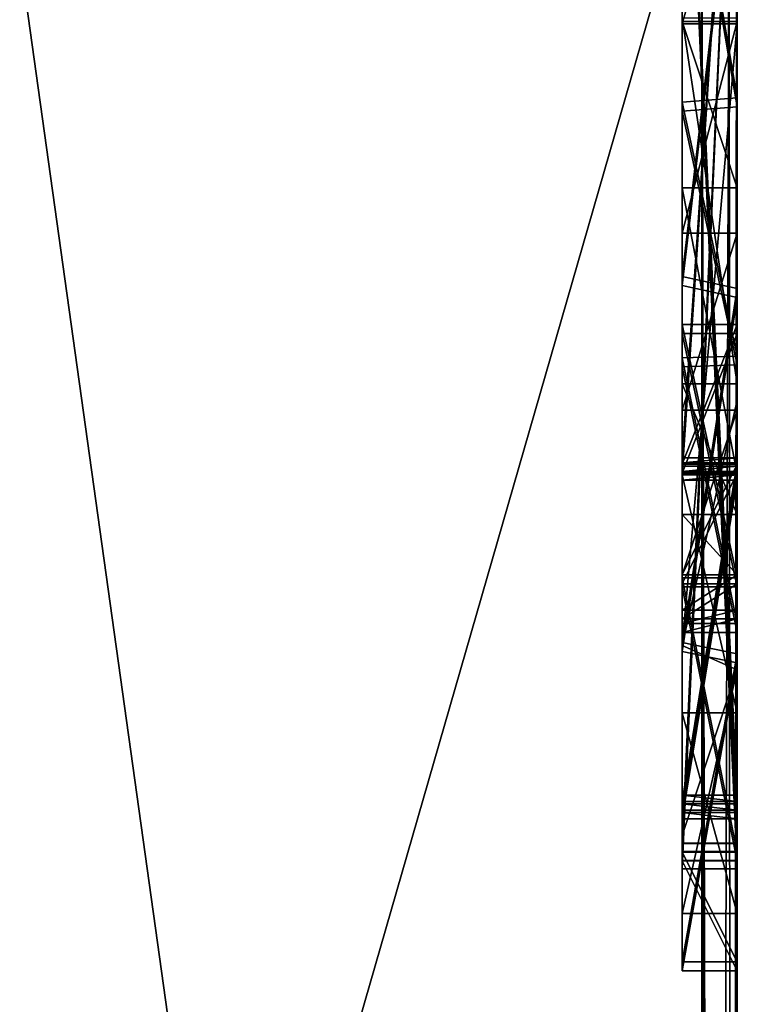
# Model space of a CAD drawing. Header units: millimetres. Extents: x -253 to 253, y -26 to 186.
# Tile 78 of 86: x 248.348 to 249, y 1.768 to 2.662. Entities that reach past the tile are written whole.
import ezdxf

# ---------------------------------------------------------------- set-up
doc = ezdxf.new("R2010")
doc.units = ezdxf.units.MM
doc.header["$LTSCALE"] = 52.148148
for name, color, linetype in [('1001', 7, 'CONTINUOUS'), ('1002', 7, 'CONTINUOUS'), ('1003', 7, 'CONTINUOUS'), ('1004', 7, 'CONTINUOUS'), ('1009', 7, 'CONTINUOUS'), ('1011', 7, 'CONTINUOUS'), ('1012', 7, 'CONTINUOUS'), ('1013', 7, 'CONTINUOUS'), ('1014', 7, 'CONTINUOUS'), ('1015', 7, 'CONTINUOUS'), ('1016', 7, 'CONTINUOUS'), ('1018', 7, 'CONTINUOUS'), ('1020', 7, 'CONTINUOUS'), ('1021', 7, 'CONTINUOUS'), ('1022', 7, 'CONTINUOUS'), ('1023', 7, 'CONTINUOUS'), ('1024', 7, 'CONTINUOUS'), ('1025', 7, 'CONTINUOUS'), ('930', 7, 'CONTINUOUS'), ('931', 7, 'CONTINUOUS'), ('944', 7, 'CONTINUOUS'), ('946', 7, 'CONTINUOUS'), ('948', 7, 'CONTINUOUS'), ('952', 7, 'CONTINUOUS'), ('953', 7, 'CONTINUOUS'), ('954', 7, 'CONTINUOUS'), ('955', 7, 'CONTINUOUS'), ('956', 7, 'CONTINUOUS'), ('957', 7, 'CONTINUOUS'), ('958', 7, 'CONTINUOUS'), ('959', 7, 'CONTINUOUS'), ('960', 7, 'CONTINUOUS'), ('961', 7, 'CONTINUOUS'), ('962', 7, 'CONTINUOUS'), ('963', 7, 'CONTINUOUS'), ('964', 7, 'CONTINUOUS'), ('965', 7, 'CONTINUOUS'), ('966', 7, 'CONTINUOUS'), ('967', 7, 'CONTINUOUS'), ('968', 7, 'CONTINUOUS'), ('969', 7, 'CONTINUOUS'), ('970', 7, 'CONTINUOUS'), ('972', 7, 'CONTINUOUS'), ('973', 7, 'CONTINUOUS'), ('974', 7, 'CONTINUOUS'), ('975', 7, 'CONTINUOUS'), ('976', 7, 'CONTINUOUS'), ('977', 7, 'CONTINUOUS'), ('978', 7, 'CONTINUOUS'), ('980', 7, 'CONTINUOUS'), ('981', 7, 'CONTINUOUS'), ('982', 7, 'CONTINUOUS'), ('983', 7, 'CONTINUOUS'), ('987', 7, 'CONTINUOUS'), ('988', 7, 'CONTINUOUS'), ('989', 7, 'CONTINUOUS'), ('990', 7, 'CONTINUOUS'), ('994', 7, 'CONTINUOUS'), ('995', 7, 'CONTINUOUS'), ('996', 7, 'CONTINUOUS'), ('997', 7, 'CONTINUOUS')]:
    doc.layers.add(name, color=color, linetype=linetype)

msp = doc.modelspace()

# ---------------------------------------------------------------- linework, layer by layer
at = {"layer": '1001', "linetype": 'Continuous'}
for points in [[(248.95, 3, -115.22853), (249, 3, -115.22853), (249, 1.8911, -115.65957), (248.95, 3, -115.22853)], [(248.95, 3, -115.22853), (249, 1.8911, -115.65957), (248.95, 1.8911, -115.65957), (248.95, 3, -115.22853)]]:
    msp.add_3dface(points, dxfattribs=at)
at = {"layer": '1002', "linetype": 'Continuous'}
for points in [[(248.95, 3, -116.00191), (248.95, 1.8911, -115.65957), (248.95, 1.89094, -115.69804), (248.95, 3, -116.00191)], [(248.95, 1.8911, -115.65957), (248.95, 3, -116.00191), (248.95, 2.70607, -115.64486), (248.95, 1.8911, -115.65957)], [(248.95, 3, -115.22853), (248.95, 1.8911, -115.65957), (248.95, 2.70607, -115.64486), (248.95, 3, -115.22853)]]:
    msp.add_3dface(points, dxfattribs=at)
at = {"layer": '1003', "linetype": 'Continuous'}
for points in [[(249, 3, -116.00191), (248.95, 3, -116.00191), (248.95, 1.89094, -115.69804), (249, 3, -116.00191)], [(249, 1.89094, -115.69804), (249, 3, -116.00191), (248.95, 1.89094, -115.69804), (249, 1.89094, -115.69804)]]:
    msp.add_3dface(points, dxfattribs=at)
at = {"layer": '1004', "linetype": 'Continuous'}
for points in [[(249, 1.8911, -115.65957), (249, 1.89094, -115.69804), (248.95, 1.89094, -115.69804), (249, 1.8911, -115.65957)], [(248.95, 1.8911, -115.65957), (249, 1.8911, -115.65957), (248.95, 1.89094, -115.69804), (248.95, 1.8911, -115.65957)]]:
    msp.add_3dface(points, dxfattribs=at)
at = {"layer": '1009', "linetype": 'Continuous'}
for points in [[(248.95, 3, -118.01145), (248.95, 2.88576, -118.01099), (248.95, 2.09652, -118.15282), (248.95, 3, -118.01145)], [(248.95, 2.85462, -118.2801), (248.95, 3, -118.01145), (248.95, 2.42924, -118.2574), (248.95, 2.85462, -118.2801)], [(248.95, 2.42924, -118.2574), (248.95, 3, -118.01145), (248.95, 2.09652, -118.15282), (248.95, 2.42924, -118.2574)], [(248.95, 2.09652, -118.15282), (248.95, 2.88576, -118.01099), (248.95, 2.58759, -118.00001), (248.95, 2.09652, -118.15282)], [(248.95, 2.35536, -117.95371), (248.95, 2.09652, -118.15282), (248.95, 2.58759, -118.00001), (248.95, 2.35536, -117.95371)], [(248.95, 2.15548, -116.85417), (248.95, 1.90627, -117.18556), (248.95, 2.3856, -117.01376), (248.95, 2.15548, -116.85417)], [(248.95, 2.3856, -117.01376), (248.95, 1.90627, -117.18556), (248.95, 2.25853, -117.20683), (248.95, 2.3856, -117.01376)], [(248.95, 2.11402, -117.59259), (248.95, 2.09652, -118.15282), (248.95, 2.35536, -117.95371), (248.95, 2.11402, -117.59259)], [(248.95, 1.90627, -117.18556), (248.95, 1.80639, -117.57631), (248.95, 2.25853, -117.20683), (248.95, 1.90627, -117.18556)], [(248.95, 2.25853, -117.20683), (248.95, 1.80639, -117.57631), (248.95, 2.15808, -117.39625), (248.95, 2.25853, -117.20683)], [(248.95, 2.15808, -117.39625), (248.95, 1.80639, -117.57631), (248.95, 2.12617, -117.49203), (248.95, 2.15808, -117.39625)], [(248.95, 2.12617, -117.49203), (248.95, 1.80639, -117.57631), (248.95, 2.11402, -117.59259), (248.95, 2.12617, -117.49203)], [(248.95, 1.80639, -117.57631), (248.95, 2.09652, -118.15282), (248.95, 2.11402, -117.59259), (248.95, 1.80639, -117.57631)]]:
    msp.add_3dface(points, dxfattribs=at)
at = {"layer": '1011', "linetype": 'Continuous'}
for points in [[(249, 2.41832, -118.25593), (249, 2.85462, -118.2801), (248.95, 2.42924, -118.2574), (249, 2.41832, -118.25593)], [(249, 2.85462, -118.2801), (248.95, 2.85462, -118.2801), (248.95, 2.42924, -118.2574), (249, 2.85462, -118.2801)], [(249, 2.41832, -118.25593), (248.95, 2.42924, -118.2574), (248.95, 2.09652, -118.15282), (249, 2.41832, -118.25593)], [(249, 2.08642, -118.14633), (249, 2.41832, -118.25593), (248.95, 2.09652, -118.15282), (249, 2.08642, -118.14633)], [(249, 2.08642, -118.14633), (248.95, 2.09652, -118.15282), (248.95, 1.80639, -117.57631), (249, 2.08642, -118.14633)], [(249, 1.80639, -117.57631), (249, 2.08642, -118.14633), (248.95, 1.80639, -117.57631), (249, 1.80639, -117.57631)]]:
    msp.add_3dface(points, dxfattribs=at)
at = {"layer": '1012', "linetype": 'Continuous'}
for points in [[(249, 2.15548, -116.85417), (249, 1.906, -117.18607), (248.95, 2.15548, -116.85417), (249, 2.15548, -116.85417)], [(249, 1.906, -117.18607), (248.95, 1.90627, -117.18556), (248.95, 2.15548, -116.85417), (249, 1.906, -117.18607)], [(249, 1.906, -117.18607), (249, 1.80639, -117.57631), (248.95, 1.90627, -117.18556), (249, 1.906, -117.18607)], [(249, 1.80639, -117.57631), (248.95, 1.80639, -117.57631), (248.95, 1.90627, -117.18556), (249, 1.80639, -117.57631)]]:
    msp.add_3dface(points, dxfattribs=at)
at = {"layer": '1013', "linetype": 'Continuous'}
for points in [[(249, 2.3856, -117.01376), (249, 2.15548, -116.85417), (248.95, 2.3856, -117.01376), (249, 2.3856, -117.01376)], [(249, 2.15548, -116.85417), (248.95, 2.15548, -116.85417), (248.95, 2.3856, -117.01376), (249, 2.15548, -116.85417)]]:
    msp.add_3dface(points, dxfattribs=at)
at = {"layer": '1014', "linetype": 'Continuous'}
for points in [[(249, 2.25853, -117.20683), (249, 2.3856, -117.01376), (248.95, 2.25853, -117.20683), (249, 2.25853, -117.20683)], [(249, 2.3856, -117.01376), (248.95, 2.3856, -117.01376), (248.95, 2.25853, -117.20683), (249, 2.3856, -117.01376)], [(249, 2.15808, -117.39625), (249, 2.25853, -117.20683), (248.95, 2.15808, -117.39625), (249, 2.15808, -117.39625)], [(249, 2.25853, -117.20683), (248.95, 2.25853, -117.20683), (248.95, 2.15808, -117.39625), (249, 2.25853, -117.20683)]]:
    msp.add_3dface(points, dxfattribs=at)
at = {"layer": '1015', "linetype": 'Continuous'}
for points in [[(249, 2.12617, -117.49203), (249, 2.15808, -117.39625), (248.95, 2.12617, -117.49203), (249, 2.12617, -117.49203)], [(249, 2.15808, -117.39625), (248.95, 2.15808, -117.39625), (248.95, 2.12617, -117.49203), (249, 2.15808, -117.39625)], [(249, 2.11402, -117.59259), (249, 2.12617, -117.49203), (248.95, 2.11402, -117.59259), (249, 2.11402, -117.59259)], [(249, 2.12617, -117.49203), (248.95, 2.12617, -117.49203), (248.95, 2.11402, -117.59259), (249, 2.12617, -117.49203)]]:
    msp.add_3dface(points, dxfattribs=at)
at = {"layer": '1016', "linetype": 'Continuous'}
for points in [[(249, 2.88576, -118.01099), (249, 2.59139, -118.00047), (248.95, 2.88576, -118.01099), (249, 2.88576, -118.01099)], [(248.95, 2.88576, -118.01099), (249, 2.59139, -118.00047), (248.95, 2.58759, -118.00001), (248.95, 2.88576, -118.01099)], [(249, 2.59139, -118.00047), (249, 2.35691, -117.95436), (248.95, 2.58759, -118.00001), (249, 2.59139, -118.00047)], [(249, 2.35691, -117.95436), (248.95, 2.35536, -117.95371), (248.95, 2.58759, -118.00001), (249, 2.35691, -117.95436)], [(249, 2.35691, -117.95436), (249, 2.11402, -117.59259), (248.95, 2.35536, -117.95371), (249, 2.35691, -117.95436)], [(249, 2.11402, -117.59259), (248.95, 2.11402, -117.59259), (248.95, 2.35536, -117.95371), (249, 2.11402, -117.59259)]]:
    msp.add_3dface(points, dxfattribs=at)
at = {"layer": '1018', "linetype": 'Continuous'}
for points in [[(248.95, 3, -120.01147), (248.95, 2.87764, -120.01097), (248.95, 2.08839, -120.15281), (248.95, 3, -120.01147)], [(248.95, 2.84649, -120.28008), (248.95, 3, -120.01147), (248.95, 2.42112, -120.25739), (248.95, 2.84649, -120.28008)], [(248.95, 2.42112, -120.25739), (248.95, 3, -120.01147), (248.95, 2.08839, -120.15281), (248.95, 2.42112, -120.25739)], [(248.95, 2.08839, -120.15281), (248.95, 2.87764, -120.01097), (248.95, 2.57946, -119.99999), (248.95, 2.08839, -120.15281)], [(248.95, 2.34724, -119.95369), (248.95, 2.08839, -120.15281), (248.95, 2.57946, -119.99999), (248.95, 2.34724, -119.95369)], [(248.95, 2.14735, -118.85415), (248.95, 1.89815, -119.18555), (248.95, 2.37748, -119.01374), (248.95, 2.14735, -118.85415)], [(248.95, 2.37748, -119.01374), (248.95, 1.89815, -119.18555), (248.95, 2.2504, -119.20681), (248.95, 2.37748, -119.01374)], [(248.95, 2.10589, -119.59257), (248.95, 2.08839, -120.15281), (248.95, 2.34724, -119.95369), (248.95, 2.10589, -119.59257)], [(248.95, 1.89815, -119.18555), (248.95, 1.79826, -119.5763), (248.95, 2.2504, -119.20681), (248.95, 1.89815, -119.18555)], [(248.95, 2.2504, -119.20681), (248.95, 1.79826, -119.5763), (248.95, 2.14996, -119.39623), (248.95, 2.2504, -119.20681)], [(248.95, 2.14996, -119.39623), (248.95, 1.79826, -119.5763), (248.95, 2.11805, -119.49202), (248.95, 2.14996, -119.39623)], [(248.95, 2.11805, -119.49202), (248.95, 1.79826, -119.5763), (248.95, 2.10589, -119.59257), (248.95, 2.11805, -119.49202)], [(248.95, 1.79826, -119.5763), (248.95, 2.08839, -120.15281), (248.95, 2.10589, -119.59257), (248.95, 1.79826, -119.5763)]]:
    msp.add_3dface(points, dxfattribs=at)
at = {"layer": '1020', "linetype": 'Continuous'}
for points in [[(249, 2.4102, -120.25591), (249, 2.84649, -120.28008), (248.95, 2.42112, -120.25739), (249, 2.4102, -120.25591)], [(249, 2.84649, -120.28008), (248.95, 2.84649, -120.28008), (248.95, 2.42112, -120.25739), (249, 2.84649, -120.28008)], [(249, 2.4102, -120.25591), (248.95, 2.42112, -120.25739), (248.95, 2.08839, -120.15281), (249, 2.4102, -120.25591)], [(249, 2.07829, -120.14631), (249, 2.4102, -120.25591), (248.95, 2.08839, -120.15281), (249, 2.07829, -120.14631)], [(249, 2.07829, -120.14631), (248.95, 2.08839, -120.15281), (248.95, 1.79826, -119.5763), (249, 2.07829, -120.14631)], [(249, 1.79826, -119.5763), (249, 2.07829, -120.14631), (248.95, 1.79826, -119.5763), (249, 1.79826, -119.5763)]]:
    msp.add_3dface(points, dxfattribs=at)
at = {"layer": '1021', "linetype": 'Continuous'}
for points in [[(249, 2.14735, -118.85415), (249, 1.89788, -119.18606), (248.95, 2.14735, -118.85415), (249, 2.14735, -118.85415)], [(249, 1.89788, -119.18606), (248.95, 1.89815, -119.18555), (248.95, 2.14735, -118.85415), (249, 1.89788, -119.18606)], [(249, 1.89788, -119.18606), (249, 1.79826, -119.5763), (248.95, 1.89815, -119.18555), (249, 1.89788, -119.18606)], [(249, 1.79826, -119.5763), (248.95, 1.79826, -119.5763), (248.95, 1.89815, -119.18555), (249, 1.79826, -119.5763)]]:
    msp.add_3dface(points, dxfattribs=at)
at = {"layer": '1022', "linetype": 'Continuous'}
for points in [[(249, 2.37748, -119.01374), (249, 2.14735, -118.85415), (248.95, 2.37748, -119.01374), (249, 2.37748, -119.01374)], [(249, 2.14735, -118.85415), (248.95, 2.14735, -118.85415), (248.95, 2.37748, -119.01374), (249, 2.14735, -118.85415)]]:
    msp.add_3dface(points, dxfattribs=at)
at = {"layer": '1023', "linetype": 'Continuous'}
for points in [[(249, 2.2504, -119.20681), (249, 2.37748, -119.01374), (248.95, 2.2504, -119.20681), (249, 2.2504, -119.20681)], [(249, 2.37748, -119.01374), (248.95, 2.37748, -119.01374), (248.95, 2.2504, -119.20681), (249, 2.37748, -119.01374)], [(249, 2.14996, -119.39623), (249, 2.2504, -119.20681), (248.95, 2.14996, -119.39623), (249, 2.14996, -119.39623)], [(249, 2.2504, -119.20681), (248.95, 2.2504, -119.20681), (248.95, 2.14996, -119.39623), (249, 2.2504, -119.20681)]]:
    msp.add_3dface(points, dxfattribs=at)
at = {"layer": '1024', "linetype": 'Continuous'}
for points in [[(249, 2.11805, -119.49202), (249, 2.14996, -119.39623), (248.95, 2.11805, -119.49202), (249, 2.11805, -119.49202)], [(249, 2.14996, -119.39623), (248.95, 2.14996, -119.39623), (248.95, 2.11805, -119.49202), (249, 2.14996, -119.39623)], [(249, 2.10589, -119.59257), (249, 2.11805, -119.49202), (248.95, 2.10589, -119.59257), (249, 2.10589, -119.59257)], [(249, 2.11805, -119.49202), (248.95, 2.11805, -119.49202), (248.95, 2.10589, -119.59257), (249, 2.11805, -119.49202)]]:
    msp.add_3dface(points, dxfattribs=at)
at = {"layer": '1025', "linetype": 'Continuous'}
for points in [[(249, 2.87764, -120.01097), (249, 2.58327, -120.00046), (248.95, 2.87764, -120.01097), (249, 2.87764, -120.01097)], [(248.95, 2.87764, -120.01097), (249, 2.58327, -120.00046), (248.95, 2.57946, -119.99999), (248.95, 2.87764, -120.01097)], [(249, 2.58327, -120.00046), (249, 2.34878, -119.95434), (248.95, 2.57946, -119.99999), (249, 2.58327, -120.00046)], [(249, 2.34878, -119.95434), (248.95, 2.34724, -119.95369), (248.95, 2.57946, -119.99999), (249, 2.34878, -119.95434)], [(249, 2.34878, -119.95434), (249, 2.10589, -119.59257), (248.95, 2.34724, -119.95369), (249, 2.34878, -119.95434)], [(249, 2.10589, -119.59257), (248.95, 2.10589, -119.59257), (248.95, 2.34724, -119.95369), (249, 2.10589, -119.59257)]]:
    msp.add_3dface(points, dxfattribs=at)
at = {"layer": '930', "linetype": 'Continuous'}
for points in [[(248.99481, -1.57332, -19.63872), (248.99963, 3, -19.77523), (248.99267, 2.84012, -19.62661), (248.99481, -1.57332, -19.63872)], [(248.99481, -1.57332, -19.63872), (249, -1.41951, -19.80038), (248.99963, 3, -19.77523), (248.99481, -1.57332, -19.63872)], [(249, -1.41951, -19.80038), (248.99991, 3, -19.79678), (248.99963, 3, -19.77523), (249, -1.41951, -19.80038)], [(249, -1.41951, -19.80038), (249, 3, -19.81834), (248.99991, 3, -19.79678), (249, -1.41951, -19.80038)], [(248.9793, -1.72608, -19.4781), (248.99267, 2.84012, -19.62661), (248.96779, 2.78208, -19.41745), (248.9793, -1.72608, -19.4781)], [(248.9793, -1.72608, -19.4781), (248.99481, -1.57332, -19.63872), (248.99267, 2.84012, -19.62661), (248.9793, -1.72608, -19.4781)], [(248.12015, -1.71178, -17.89525), (248.96779, -1.71789, -19.39916), (248.33846, 2.78733, -18.12333), (248.12015, -1.71178, -17.89525)], [(248.96779, -1.71789, -19.39916), (248.96779, 2.78208, -19.41745), (248.33846, 2.78733, -18.12333), (248.96779, -1.71789, -19.39916)], [(248.9793, -1.72608, -19.4781), (248.96779, 2.78208, -19.41745), (248.9739, -1.72002, -19.43887), (248.9793, -1.72608, -19.4781)], [(248.9739, -1.72002, -19.43887), (248.96779, 2.78208, -19.41745), (248.96779, -1.71789, -19.39916), (248.9739, -1.72002, -19.43887)]]:
    msp.add_3dface(points, dxfattribs=at)
at = {"layer": '931', "linetype": 'Continuous'}
for points in [[(249, -1.41951, -19.80038), (249, -2.7215, -340.29774), (249, 3, -19.81834), (249, -1.41951, -19.80038)], [(249, 3, -120.2807), (249, -2.7215, -340.29774), (249, -2.5736, -339.9448), (249, 3, -120.2807)], [(249, -2.7215, -340.29774), (249, 3, -120.2807), (249, 2.84649, -120.28008), (249, -2.7215, -340.29774)], [(249, 3, -19.81834), (249, -2.7215, -340.29774), (249, 1.95797, -99.19937), (249, 3, -19.81834)], [(249, 2.98048, -339.8209), (249, 3, -120.2807), (249, -2.21948, -339.79977), (249, 2.98048, -339.8209)], [(249, -2.21948, -339.79977), (249, 3, -120.2807), (249, -2.5736, -339.9448), (249, -2.21948, -339.79977)], [(249, 3, -118.28069), (249, 2.85462, -118.2801), (249, 2.14735, -118.85415), (249, 3, -118.28069)], [(249, 2.87764, -120.01097), (249, 3, -118.28069), (249, 2.58327, -120.00046), (249, 2.87764, -120.01097)], [(249, 2.58327, -120.00046), (249, 3, -118.28069), (249, 2.34878, -119.95434), (249, 2.58327, -120.00046)], [(249, 2.34878, -119.95434), (249, 3, -118.28069), (249, 2.10589, -119.59257), (249, 2.34878, -119.95434)], [(249, 2.10589, -119.59257), (249, 3, -118.28069), (249, 2.11805, -119.49202), (249, 2.10589, -119.59257)], [(249, 2.11805, -119.49202), (249, 3, -118.28069), (249, 2.14996, -119.39623), (249, 2.11805, -119.49202)], [(249, 2.14996, -119.39623), (249, 3, -118.28069), (249, 2.2504, -119.20681), (249, 2.14996, -119.39623)], [(249, 2.2504, -119.20681), (249, 3, -118.28069), (249, 2.37748, -119.01374), (249, 2.2504, -119.20681)], [(249, 2.37748, -119.01374), (249, 3, -118.28069), (249, 2.14735, -118.85415), (249, 2.37748, -119.01374)], [(249, 3, -116.00191), (249, 1.89094, -115.69804), (249, 2.15548, -116.85417), (249, 3, -116.00191)], [(249, 2.88576, -118.01099), (249, 3, -116.00191), (249, 2.59139, -118.00047), (249, 2.88576, -118.01099)], [(249, 2.59139, -118.00047), (249, 3, -116.00191), (249, 2.35691, -117.95436), (249, 2.59139, -118.00047)], [(249, 2.35691, -117.95436), (249, 3, -116.00191), (249, 2.11402, -117.59259), (249, 2.35691, -117.95436)], [(249, 2.11402, -117.59259), (249, 3, -116.00191), (249, 2.12617, -117.49203), (249, 2.11402, -117.59259)], [(249, 2.12617, -117.49203), (249, 3, -116.00191), (249, 2.15808, -117.39625), (249, 2.12617, -117.49203)], [(249, 2.15808, -117.39625), (249, 3, -116.00191), (249, 2.3856, -117.01376), (249, 2.15808, -117.39625)], [(249, 2.3856, -117.01376), (249, 3, -116.00191), (249, 2.15548, -116.85417), (249, 2.3856, -117.01376)], [(249, 3, -115.22853), (249, 3, -114.28721), (249, 1.8911, -115.65957), (249, 3, -115.22853)], [(249, 3, -114.28721), (249, 1.89848, -113.84348), (249, 1.8911, -115.65957), (249, 3, -114.28721)], [(249, 3, -113.51682), (249, 3, -112.15151), (249, 1.89863, -113.80502), (249, 3, -113.51682)], [(249, 3, -112.15151), (249, 1.90657, -111.85191), (249, 1.89863, -113.80502), (249, 3, -112.15151)], [(249, 3, -111.38848), (249, 3, -110.43479), (249, 1.90672, -111.81345), (249, 3, -111.38848)], [(249, 3, -110.43479), (249, 1.9141, -109.99736), (249, 1.90672, -111.81345), (249, 3, -110.43479)], [(249, 2.65887, -107.58691), (249, 3, -109.67478), (249, 2.83372, -107.56508), (249, 2.65887, -107.58691)], [(249, 3, -109.67478), (249, 2.65887, -107.58691), (249, 1.91426, -109.9589), (249, 3, -109.67478)], [(249, 3, -107.17913), (249, 3, -103.31903), (249, 2.66082, -106.07128), (249, 3, -107.17913)], [(249, 2.97973, -107.19525), (249, 3, -107.17913), (249, 2.33168, -107.17769), (249, 2.97973, -107.19525)], [(249, 2.33168, -107.17769), (249, 3, -107.17913), (249, 2.21282, -106.99909), (249, 2.33168, -107.17769)], [(249, 2.21282, -106.99909), (249, 3, -107.17913), (249, 2.66082, -106.07128), (249, 2.21282, -106.99909)], [(249, 2.24425, -104.46981), (249, 3, -103.31903), (249, 2.24894, -103.31597), (249, 2.24425, -104.46981)], [(249, 3, -103.31903), (249, 2.24425, -104.46981), (249, 2.50981, -105.81705), (249, 3, -103.31903)], [(249, 2.66082, -106.07128), (249, 3, -103.31903), (249, 2.50981, -105.81705), (249, 2.66082, -106.07128)], [(249, 3, -103.04979), (249, 3, -101.39593), (249, 1.94234, -103.0455), (249, 3, -103.04979)], [(249, 2.25206, -102.54675), (249, 3, -101.39593), (249, 2.25675, -101.39291), (249, 2.25206, -102.54675)], [(249, 3, -101.39593), (249, 2.25206, -102.54675), (249, 1.94234, -103.0455), (249, 3, -101.39593)], [(249, 3, -101.1267), (249, 3, -99.47284), (249, 1.95015, -101.12243), (249, 3, -101.1267)], [(249, 2.25987, -100.62369), (249, 3, -99.47284), (249, 2.26456, -99.46985), (249, 2.25987, -100.62369)], [(249, 3, -99.47284), (249, 2.25987, -100.62369), (249, 1.95015, -101.12243), (249, 3, -99.47284)], [(249, 3, -99.20361), (249, 3, -19.81834), (249, 1.95797, -99.19937), (249, 3, -99.20361)], [(249, 2.66417, -107.31769), (249, 2.97973, -107.19525), (249, 2.33168, -107.17769), (249, 2.66417, -107.31769)], [(249, 2.85462, -118.2801), (249, 2.41832, -118.25593), (249, 2.14735, -118.85415), (249, 2.85462, -118.2801)], [(249, 2.4102, -120.25591), (249, -2.7215, -340.29774), (249, 2.84649, -120.28008), (249, 2.4102, -120.25591)], [(249, 2.15815, -106.72789), (249, 2.21282, -106.99909), (249, 2.66082, -106.07128), (249, 2.15815, -106.72789)], [(249, 2.30771, -106.34803), (249, 2.15815, -106.72789), (249, 2.66082, -106.07128), (249, 2.30771, -106.34803)], [(249, 2.46861, -106.19684), (249, 2.30771, -106.34803), (249, 2.66082, -106.07128), (249, 2.46861, -106.19684)], [(249, 2.65887, -107.58691), (249, 2.31676, -107.50624), (249, 1.91426, -109.9589), (249, 2.65887, -107.58691)], [(249, 2.50981, -105.81705), (249, 2.24425, -104.46981), (249, 2.24948, -105.97965), (249, 2.50981, -105.81705)], [(249, 2.41832, -118.25593), (249, 2.08642, -118.14633), (249, 1.89788, -119.18606), (249, 2.41832, -118.25593)], [(249, 2.14735, -118.85415), (249, 2.41832, -118.25593), (249, 1.89788, -119.18606), (249, 2.14735, -118.85415)], [(249, 2.07829, -120.14631), (249, -2.7215, -340.29774), (249, 2.4102, -120.25591), (249, 2.07829, -120.14631)], [(249, 2.25853, -117.20683), (249, 2.15808, -117.39625), (249, 2.3856, -117.01376), (249, 2.25853, -117.20683)], [(249, 2.31676, -107.50624), (249, 2.07186, -107.3161), (249, 1.91426, -109.9589), (249, 2.31676, -107.50624)], [(249, 2.25987, -100.62369), (249, 1.95218, -100.62244), (249, 1.95015, -101.12243), (249, 2.25987, -100.62369)], [(249, 2.25206, -102.54675), (249, 1.94437, -102.5455), (249, 1.94234, -103.0455), (249, 2.25206, -102.54675)], [(249, 2.24948, -105.97965), (249, 2.24425, -104.46981), (249, 2.03287, -106.18726), (249, 2.24948, -105.97965)], [(249, 2.24425, -104.46981), (249, 1.93656, -104.46856), (249, 1.85046, -106.72664), (249, 2.24425, -104.46981)], [(249, 2.03287, -106.18726), (249, 2.24425, -104.46981), (249, 1.85046, -106.72664), (249, 2.03287, -106.18726)], [(249, 2.15548, -116.85417), (249, 1.89094, -115.69804), (249, 1.906, -117.18607), (249, 2.15548, -116.85417)], [(249, 2.08642, -118.14633), (249, 1.80639, -117.57631), (249, 1.79826, -119.5763), (249, 2.08642, -118.14633)], [(249, 1.89788, -119.18606), (249, 2.08642, -118.14633), (249, 1.79826, -119.5763), (249, 1.89788, -119.18606)], [(249, 1.79826, -119.5763), (249, -2.7215, -340.29774), (249, 2.07829, -120.14631), (249, 1.79826, -119.5763)], [(249, 2.07186, -107.3161), (249, 1.85046, -106.72664), (249, 1.91426, -109.9589), (249, 2.07186, -107.3161)], [(249, 1.95797, -99.19937), (249, -2.7215, -340.29774), (249, 1.95218, -100.62244), (249, 1.95797, -99.19937)], [(249, 1.95218, -100.62244), (249, -2.7215, -340.29774), (249, 1.95015, -101.12243), (249, 1.95218, -100.62244)], [(249, 1.95015, -101.12243), (249, -2.7215, -340.29774), (249, 1.85046, -106.72664), (249, 1.95015, -101.12243)], [(249, 1.94437, -102.5455), (249, 1.95015, -101.12243), (249, 1.85046, -106.72664), (249, 1.94437, -102.5455)], [(249, 1.94234, -103.0455), (249, 1.94437, -102.5455), (249, 1.85046, -106.72664), (249, 1.94234, -103.0455)], [(249, 1.93656, -104.46856), (249, 1.94234, -103.0455), (249, 1.85046, -106.72664), (249, 1.93656, -104.46856)], [(249, 1.85046, -106.72664), (249, -2.7215, -340.29774), (249, 1.91426, -109.9589), (249, 1.85046, -106.72664)], [(249, 1.91426, -109.9589), (249, -2.7215, -340.29774), (249, 1.9141, -109.99736), (249, 1.91426, -109.9589)], [(249, 1.9141, -109.99736), (249, -2.7215, -340.29774), (249, 1.90672, -111.81345), (249, 1.9141, -109.99736)], [(249, 1.90672, -111.81345), (249, -2.7215, -340.29774), (249, 1.90657, -111.85191), (249, 1.90672, -111.81345)], [(249, 1.90657, -111.85191), (249, -2.7215, -340.29774), (249, 1.80639, -117.57631), (249, 1.90657, -111.85191)], [(249, 1.89863, -113.80502), (249, 1.90657, -111.85191), (249, 1.80639, -117.57631), (249, 1.89863, -113.80502)], [(249, 1.906, -117.18607), (249, 1.89094, -115.69804), (249, 1.80639, -117.57631), (249, 1.906, -117.18607)], [(249, 1.89848, -113.84348), (249, 1.89863, -113.80502), (249, 1.80639, -117.57631), (249, 1.89848, -113.84348)], [(249, 1.8911, -115.65957), (249, 1.89848, -113.84348), (249, 1.80639, -117.57631), (249, 1.8911, -115.65957)], [(249, 1.89094, -115.69804), (249, 1.8911, -115.65957), (249, 1.80639, -117.57631), (249, 1.89094, -115.69804)], [(249, 1.80639, -117.57631), (249, -2.7215, -340.29774), (249, 1.79826, -119.5763), (249, 1.80639, -117.57631)]]:
    msp.add_3dface(points, dxfattribs=at)
at = {"layer": '944', "linetype": 'Continuous'}
for points in [[(247.5, 2.94392, -348.82082), (247.5, -2.25604, -348.7997), (249, 2.94392, -348.82082), (247.5, 2.94392, -348.82082)], [(247.5, -2.25604, -348.7997), (249, -2.25604, -348.7997), (249, 2.94392, -348.82082), (247.5, -2.25604, -348.7997)]]:
    msp.add_3dface(points, dxfattribs=at)
at = {"layer": '946', "linetype": 'Continuous'}
for points in [[(249, 2.94392, -348.82082), (249, -2.25604, -348.7997), (249, 2.9297, -352.32079), (249, 2.94392, -348.82082)], [(249, -2.25604, -348.7997), (249, -2.27026, -352.29967), (249, 2.9297, -352.32079), (249, -2.25604, -348.7997)]]:
    msp.add_3dface(points, dxfattribs=at)
at = {"layer": '948', "linetype": 'Continuous'}
for points in [[(249, -2.27026, -352.29967), (247.5, -2.27026, -352.29967), (247.5, 2.9297, -352.32079), (249, -2.27026, -352.29967)], [(249, -2.27026, -352.29967), (247.5, 2.9297, -352.32079), (249, 2.9297, -352.32079), (249, -2.27026, -352.29967)]]:
    msp.add_3dface(points, dxfattribs=at)
at = {"layer": '952', "linetype": 'Continuous'}
for points in [[(249, 2.98048, -339.8209), (249, -2.21948, -339.79977), (247.5, 2.98048, -339.8209), (249, 2.98048, -339.8209)], [(247.5, 2.98048, -339.8209), (249, -2.21948, -339.79977), (247.5, -2.21948, -339.79977), (247.5, 2.98048, -339.8209)]]:
    msp.add_3dface(points, dxfattribs=at)
at = {"layer": '953', "linetype": 'Continuous'}
for points in [[(248.95, 3, -99.20361), (249, 3, -99.20361), (249, 1.95797, -99.19937), (248.95, 3, -99.20361)], [(248.95, 3, -99.20361), (249, 1.95797, -99.19937), (248.95, 1.95797, -99.19937), (248.95, 3, -99.20361)]]:
    msp.add_3dface(points, dxfattribs=at)
at = {"layer": '954', "linetype": 'Continuous'}
for points in [[(248.95, 3, -99.47284), (248.95, 3, -99.20361), (248.95, 2.26456, -99.46985), (248.95, 3, -99.47284)], [(248.95, 3, -99.20361), (248.95, 1.95797, -99.19937), (248.95, 2.26456, -99.46985), (248.95, 3, -99.20361)], [(248.95, 2.26456, -99.46985), (248.95, 1.95797, -99.19937), (248.95, 1.95218, -100.62244), (248.95, 2.26456, -99.46985)], [(248.95, 2.25987, -100.62369), (248.95, 2.26456, -99.46985), (248.95, 1.95218, -100.62244), (248.95, 2.25987, -100.62369)]]:
    msp.add_3dface(points, dxfattribs=at)
at = {"layer": '955', "linetype": 'Continuous'}
for points in [[(249, 3, -99.47284), (248.95, 3, -99.47284), (248.95, 2.26456, -99.46985), (249, 3, -99.47284)], [(249, 2.26456, -99.46985), (249, 3, -99.47284), (248.95, 2.26456, -99.46985), (249, 2.26456, -99.46985)]]:
    msp.add_3dface(points, dxfattribs=at)
at = {"layer": '956', "linetype": 'Continuous'}
for points in [[(249, 2.25987, -100.62369), (249, 2.26456, -99.46985), (248.95, 2.25987, -100.62369), (249, 2.25987, -100.62369)], [(249, 2.26456, -99.46985), (248.95, 2.26456, -99.46985), (248.95, 2.25987, -100.62369), (249, 2.26456, -99.46985)]]:
    msp.add_3dface(points, dxfattribs=at)
at = {"layer": '957', "linetype": 'Continuous'}
for points in [[(249, 1.95218, -100.62244), (249, 2.25987, -100.62369), (248.95, 1.95218, -100.62244), (249, 1.95218, -100.62244)], [(249, 2.25987, -100.62369), (248.95, 2.25987, -100.62369), (248.95, 1.95218, -100.62244), (249, 2.25987, -100.62369)]]:
    msp.add_3dface(points, dxfattribs=at)
at = {"layer": '958', "linetype": 'Continuous'}
for points in [[(249, 1.95797, -99.19937), (249, 1.95218, -100.62244), (248.95, 1.95797, -99.19937), (249, 1.95797, -99.19937)], [(248.95, 1.95797, -99.19937), (249, 1.95218, -100.62244), (248.95, 1.95218, -100.62244), (248.95, 1.95797, -99.19937)]]:
    msp.add_3dface(points, dxfattribs=at)
at = {"layer": '959', "linetype": 'Continuous'}
for points in [[(248.95, 3, -101.1267), (249, 3, -101.1267), (249, 1.95015, -101.12243), (248.95, 3, -101.1267)], [(248.95, 3, -101.1267), (249, 1.95015, -101.12243), (248.95, 1.95015, -101.12243), (248.95, 3, -101.1267)]]:
    msp.add_3dface(points, dxfattribs=at)
at = {"layer": '960', "linetype": 'Continuous'}
for points in [[(248.95, 3, -101.39593), (248.95, 3, -101.1267), (248.95, 2.25675, -101.39291), (248.95, 3, -101.39593)], [(248.95, 3, -101.1267), (248.95, 1.95015, -101.12243), (248.95, 2.25675, -101.39291), (248.95, 3, -101.1267)], [(248.95, 2.25675, -101.39291), (248.95, 1.95015, -101.12243), (248.95, 1.94437, -102.5455), (248.95, 2.25675, -101.39291)], [(248.95, 2.25206, -102.54675), (248.95, 2.25675, -101.39291), (248.95, 1.94437, -102.5455), (248.95, 2.25206, -102.54675)]]:
    msp.add_3dface(points, dxfattribs=at)
at = {"layer": '961', "linetype": 'Continuous'}
for points in [[(249, 3, -101.39593), (248.95, 3, -101.39593), (248.95, 2.25675, -101.39291), (249, 3, -101.39593)], [(249, 2.25675, -101.39291), (249, 3, -101.39593), (248.95, 2.25675, -101.39291), (249, 2.25675, -101.39291)]]:
    msp.add_3dface(points, dxfattribs=at)
at = {"layer": '962', "linetype": 'Continuous'}
for points in [[(249, 2.25206, -102.54675), (249, 2.25675, -101.39291), (248.95, 2.25206, -102.54675), (249, 2.25206, -102.54675)], [(249, 2.25675, -101.39291), (248.95, 2.25675, -101.39291), (248.95, 2.25206, -102.54675), (249, 2.25675, -101.39291)]]:
    msp.add_3dface(points, dxfattribs=at)
at = {"layer": '963', "linetype": 'Continuous'}
for points in [[(249, 1.94437, -102.5455), (249, 2.25206, -102.54675), (248.95, 1.94437, -102.5455), (249, 1.94437, -102.5455)], [(249, 2.25206, -102.54675), (248.95, 2.25206, -102.54675), (248.95, 1.94437, -102.5455), (249, 2.25206, -102.54675)]]:
    msp.add_3dface(points, dxfattribs=at)
at = {"layer": '964', "linetype": 'Continuous'}
for points in [[(249, 1.95015, -101.12243), (249, 1.94437, -102.5455), (248.95, 1.95015, -101.12243), (249, 1.95015, -101.12243)], [(248.95, 1.95015, -101.12243), (249, 1.94437, -102.5455), (248.95, 1.94437, -102.5455), (248.95, 1.95015, -101.12243)]]:
    msp.add_3dface(points, dxfattribs=at)
at = {"layer": '965', "linetype": 'Continuous'}
for points in [[(248.95, 3, -103.04979), (249, 3, -103.04979), (249, 1.94234, -103.0455), (248.95, 3, -103.04979)], [(248.95, 3, -103.04979), (249, 1.94234, -103.0455), (248.95, 1.94234, -103.0455), (248.95, 3, -103.04979)]]:
    msp.add_3dface(points, dxfattribs=at)
at = {"layer": '966', "linetype": 'Continuous'}
for points in [[(248.95, 3, -103.31903), (248.95, 3, -103.04979), (248.95, 2.24894, -103.31597), (248.95, 3, -103.31903)], [(248.95, 3, -103.04979), (248.95, 1.94234, -103.0455), (248.95, 2.24894, -103.31597), (248.95, 3, -103.04979)], [(248.95, 2.24894, -103.31597), (248.95, 1.94234, -103.0455), (248.95, 1.93656, -104.46856), (248.95, 2.24894, -103.31597)], [(248.95, 2.24425, -104.46981), (248.95, 2.24894, -103.31597), (248.95, 1.93656, -104.46856), (248.95, 2.24425, -104.46981)]]:
    msp.add_3dface(points, dxfattribs=at)
at = {"layer": '967', "linetype": 'Continuous'}
for points in [[(249, 3, -103.31903), (248.95, 3, -103.31903), (248.95, 2.24894, -103.31597), (249, 3, -103.31903)], [(249, 2.24894, -103.31597), (249, 3, -103.31903), (248.95, 2.24894, -103.31597), (249, 2.24894, -103.31597)]]:
    msp.add_3dface(points, dxfattribs=at)
at = {"layer": '968', "linetype": 'Continuous'}
for points in [[(249, 2.24425, -104.46981), (249, 2.24894, -103.31597), (248.95, 2.24425, -104.46981), (249, 2.24425, -104.46981)], [(249, 2.24894, -103.31597), (248.95, 2.24894, -103.31597), (248.95, 2.24425, -104.46981), (249, 2.24894, -103.31597)]]:
    msp.add_3dface(points, dxfattribs=at)
at = {"layer": '969', "linetype": 'Continuous'}
for points in [[(249, 1.93656, -104.46856), (249, 2.24425, -104.46981), (248.95, 1.93656, -104.46856), (249, 1.93656, -104.46856)], [(249, 2.24425, -104.46981), (248.95, 2.24425, -104.46981), (248.95, 1.93656, -104.46856), (249, 2.24425, -104.46981)]]:
    msp.add_3dface(points, dxfattribs=at)
at = {"layer": '970', "linetype": 'Continuous'}
for points in [[(249, 1.94234, -103.0455), (249, 1.93656, -104.46856), (248.95, 1.94234, -103.0455), (249, 1.94234, -103.0455)], [(248.95, 1.94234, -103.0455), (249, 1.93656, -104.46856), (248.95, 1.93656, -104.46856), (248.95, 1.94234, -103.0455)]]:
    msp.add_3dface(points, dxfattribs=at)
at = {"layer": '972', "linetype": 'Continuous'}
for points in [[(248.95, 2.83372, -107.56508), (248.95, 3, -107.50324), (248.95, 2.65887, -107.58691), (248.95, 2.83372, -107.56508)], [(248.95, 2.65887, -107.58691), (248.95, 3, -107.50324), (248.95, 2.094, -107.33921), (248.95, 2.65887, -107.58691)], [(248.95, 2.094, -107.33921), (248.95, 3, -107.50324), (248.95, 2.66417, -107.31769), (248.95, 2.094, -107.33921)], [(248.95, 2.33167, -107.17768), (248.95, 2.094, -107.33921), (248.95, 2.66417, -107.31769), (248.95, 2.33167, -107.17768)], [(248.95, 2.24911, -105.97987), (248.95, 2.03288, -106.18816), (248.95, 2.66082, -106.07128), (248.95, 2.24911, -105.97987)], [(248.95, 2.66082, -106.07128), (248.95, 2.03288, -106.18816), (248.95, 2.46865, -106.19681), (248.95, 2.66082, -106.07128)], [(248.95, 2.50981, -105.81705), (248.95, 2.24911, -105.97987), (248.95, 2.66082, -106.07128), (248.95, 2.50981, -105.81705)], [(248.95, 2.03288, -106.18816), (248.95, 1.85046, -106.72664), (248.95, 2.46865, -106.19681), (248.95, 2.03288, -106.18816)], [(248.95, 2.46865, -106.19681), (248.95, 1.85046, -106.72664), (248.95, 2.30775, -106.34798), (248.95, 2.46865, -106.19681)], [(248.95, 1.92132, -107.08526), (248.95, 2.094, -107.33921), (248.95, 2.33167, -107.17768), (248.95, 1.92132, -107.08526)], [(248.95, 2.21283, -106.99912), (248.95, 1.92132, -107.08526), (248.95, 2.33167, -107.17768), (248.95, 2.21283, -106.99912)], [(248.95, 2.30775, -106.34798), (248.95, 1.85046, -106.72664), (248.95, 2.15815, -106.72789), (248.95, 2.30775, -106.34798)], [(248.95, 2.15815, -106.72789), (248.95, 1.92132, -107.08526), (248.95, 2.21283, -106.99912), (248.95, 2.15815, -106.72789)], [(248.95, 1.85046, -106.72664), (248.95, 1.92132, -107.08526), (248.95, 2.15815, -106.72789), (248.95, 1.85046, -106.72664)]]:
    msp.add_3dface(points, dxfattribs=at)
at = {"layer": '973', "linetype": 'Continuous'}
for points in [[(249, 2.65887, -107.58691), (249, 2.83372, -107.56508), (248.95, 2.65887, -107.58691), (249, 2.65887, -107.58691)], [(249, 2.83372, -107.56508), (248.95, 2.83372, -107.56508), (248.95, 2.65887, -107.58691), (249, 2.83372, -107.56508)]]:
    msp.add_3dface(points, dxfattribs=at)
at = {"layer": '974', "linetype": 'Continuous'}
for points in [[(249, 2.31676, -107.50624), (249, 2.65887, -107.58691), (248.95, 2.094, -107.33921), (249, 2.31676, -107.50624)], [(249, 2.65887, -107.58691), (248.95, 2.65887, -107.58691), (248.95, 2.094, -107.33921), (249, 2.65887, -107.58691)], [(249, 2.07186, -107.3161), (249, 2.31676, -107.50624), (248.95, 2.094, -107.33921), (249, 2.07186, -107.3161)], [(249, 2.07186, -107.3161), (248.95, 2.094, -107.33921), (248.95, 1.92132, -107.08526), (249, 2.07186, -107.3161)], [(249, 1.85046, -106.72664), (249, 2.07186, -107.3161), (248.95, 1.85046, -106.72664), (249, 1.85046, -106.72664)], [(249, 2.07186, -107.3161), (248.95, 1.92132, -107.08526), (248.95, 1.85046, -106.72664), (249, 2.07186, -107.3161)]]:
    msp.add_3dface(points, dxfattribs=at)
at = {"layer": '975', "linetype": 'Continuous'}
for points in [[(249, 2.50981, -105.81705), (249, 2.24948, -105.97965), (248.95, 2.50981, -105.81705), (249, 2.50981, -105.81705)], [(249, 2.24948, -105.97965), (248.95, 2.24911, -105.97987), (248.95, 2.50981, -105.81705), (249, 2.24948, -105.97965)], [(249, 2.24948, -105.97965), (249, 2.03287, -106.18726), (248.95, 2.24911, -105.97987), (249, 2.24948, -105.97965)], [(249, 2.03287, -106.18726), (248.95, 2.03288, -106.18816), (248.95, 2.24911, -105.97987), (249, 2.03287, -106.18726)], [(249, 2.03287, -106.18726), (249, 1.85046, -106.72664), (248.95, 2.03288, -106.18816), (249, 2.03287, -106.18726)], [(249, 1.85046, -106.72664), (248.95, 1.85046, -106.72664), (248.95, 2.03288, -106.18816), (249, 1.85046, -106.72664)]]:
    msp.add_3dface(points, dxfattribs=at)
at = {"layer": '976', "linetype": 'Continuous'}
for points in [[(249, 2.66082, -106.07128), (249, 2.50981, -105.81705), (248.95, 2.66082, -106.07128), (249, 2.66082, -106.07128)], [(249, 2.50981, -105.81705), (248.95, 2.50981, -105.81705), (248.95, 2.66082, -106.07128), (249, 2.50981, -105.81705)]]:
    msp.add_3dface(points, dxfattribs=at)
at = {"layer": '977', "linetype": 'Continuous'}
for points in [[(249, 2.46861, -106.19684), (249, 2.66082, -106.07128), (248.95, 2.46865, -106.19681), (249, 2.46861, -106.19684)], [(249, 2.66082, -106.07128), (248.95, 2.66082, -106.07128), (248.95, 2.46865, -106.19681), (249, 2.66082, -106.07128)], [(249, 2.46861, -106.19684), (248.95, 2.46865, -106.19681), (248.95, 2.30775, -106.34798), (249, 2.46861, -106.19684)], [(249, 2.30771, -106.34803), (249, 2.46861, -106.19684), (248.95, 2.30775, -106.34798), (249, 2.30771, -106.34803)], [(249, 2.30771, -106.34803), (248.95, 2.30775, -106.34798), (248.95, 2.15815, -106.72789), (249, 2.30771, -106.34803)], [(249, 2.15815, -106.72789), (249, 2.30771, -106.34803), (248.95, 2.15815, -106.72789), (249, 2.15815, -106.72789)]]:
    msp.add_3dface(points, dxfattribs=at)
at = {"layer": '978', "linetype": 'Continuous'}
for points in [[(249, 2.66417, -107.31769), (249, 2.33168, -107.17769), (248.95, 2.66417, -107.31769), (249, 2.66417, -107.31769)], [(249, 2.33168, -107.17769), (248.95, 2.33167, -107.17768), (248.95, 2.66417, -107.31769), (249, 2.33168, -107.17769)], [(249, 2.33168, -107.17769), (249, 2.21282, -106.99909), (248.95, 2.33167, -107.17768), (249, 2.33168, -107.17769)], [(249, 2.21282, -106.99909), (248.95, 2.21283, -106.99912), (248.95, 2.33167, -107.17768), (249, 2.21282, -106.99909)], [(249, 2.21282, -106.99909), (249, 2.15815, -106.72789), (248.95, 2.21283, -106.99912), (249, 2.21282, -106.99909)], [(249, 2.15815, -106.72789), (248.95, 2.15815, -106.72789), (248.95, 2.21283, -106.99912), (249, 2.15815, -106.72789)]]:
    msp.add_3dface(points, dxfattribs=at)
at = {"layer": '980', "linetype": 'Continuous'}
for points in [[(248.95, 3, -109.67478), (249, 3, -109.67478), (249, 1.91426, -109.9589), (248.95, 3, -109.67478)], [(248.95, 3, -109.67478), (249, 1.91426, -109.9589), (248.95, 1.91426, -109.9589), (248.95, 3, -109.67478)]]:
    msp.add_3dface(points, dxfattribs=at)
at = {"layer": '981', "linetype": 'Continuous'}
for points in [[(248.95, 3, -110.43479), (248.95, 1.91426, -109.9589), (248.95, 1.9141, -109.99736), (248.95, 3, -110.43479)], [(248.95, 1.91426, -109.9589), (248.95, 3, -110.43479), (248.95, 2.71386, -110.02946), (248.95, 1.91426, -109.9589)], [(248.95, 3, -109.67478), (248.95, 1.91426, -109.9589), (248.95, 2.71386, -110.02946), (248.95, 3, -109.67478)]]:
    msp.add_3dface(points, dxfattribs=at)
at = {"layer": '982', "linetype": 'Continuous'}
for points in [[(249, 3, -110.43479), (248.95, 3, -110.43479), (248.95, 1.9141, -109.99736), (249, 3, -110.43479)], [(249, 1.9141, -109.99736), (249, 3, -110.43479), (248.95, 1.9141, -109.99736), (249, 1.9141, -109.99736)]]:
    msp.add_3dface(points, dxfattribs=at)
at = {"layer": '983', "linetype": 'Continuous'}
for points in [[(249, 1.91426, -109.9589), (249, 1.9141, -109.99736), (248.95, 1.9141, -109.99736), (249, 1.91426, -109.9589)], [(248.95, 1.91426, -109.9589), (249, 1.91426, -109.9589), (248.95, 1.9141, -109.99736), (248.95, 1.91426, -109.9589)]]:
    msp.add_3dface(points, dxfattribs=at)
at = {"layer": '987', "linetype": 'Continuous'}
for points in [[(248.95, 3, -111.38848), (249, 3, -111.38848), (249, 1.90672, -111.81345), (248.95, 3, -111.38848)], [(248.95, 3, -111.38848), (249, 1.90672, -111.81345), (248.95, 1.90672, -111.81345), (248.95, 3, -111.38848)]]:
    msp.add_3dface(points, dxfattribs=at)
at = {"layer": '988', "linetype": 'Continuous'}
for points in [[(248.95, 3, -112.15151), (248.95, 1.90672, -111.81345), (248.95, 1.90657, -111.85191), (248.95, 3, -112.15151)], [(248.95, 1.90672, -111.81345), (248.95, 3, -112.15151), (248.95, 2.72169, -111.79873), (248.95, 1.90672, -111.81345)], [(248.95, 3, -111.38848), (248.95, 1.90672, -111.81345), (248.95, 2.72169, -111.79873), (248.95, 3, -111.38848)]]:
    msp.add_3dface(points, dxfattribs=at)
at = {"layer": '989', "linetype": 'Continuous'}
for points in [[(249, 3, -112.15151), (248.95, 3, -112.15151), (248.95, 1.90657, -111.85191), (249, 3, -112.15151)], [(249, 1.90657, -111.85191), (249, 3, -112.15151), (248.95, 1.90657, -111.85191), (249, 1.90657, -111.85191)]]:
    msp.add_3dface(points, dxfattribs=at)
at = {"layer": '990', "linetype": 'Continuous'}
for points in [[(249, 1.90672, -111.81345), (249, 1.90657, -111.85191), (248.95, 1.90657, -111.85191), (249, 1.90672, -111.81345)], [(248.95, 1.90672, -111.81345), (249, 1.90672, -111.81345), (248.95, 1.90657, -111.85191), (248.95, 1.90672, -111.81345)]]:
    msp.add_3dface(points, dxfattribs=at)
at = {"layer": '994', "linetype": 'Continuous'}
for points in [[(248.95, 3, -113.51682), (249, 3, -113.51682), (249, 1.89863, -113.80502), (248.95, 3, -113.51682)], [(248.95, 3, -113.51682), (249, 1.89863, -113.80502), (248.95, 1.89863, -113.80502), (248.95, 3, -113.51682)]]:
    msp.add_3dface(points, dxfattribs=at)
at = {"layer": '995', "linetype": 'Continuous'}
for points in [[(248.95, 3, -114.28721), (248.95, 1.89863, -113.80502), (248.95, 1.89848, -113.84348), (248.95, 3, -114.28721)], [(248.95, 1.89863, -113.80502), (248.95, 3, -114.28721), (248.95, 2.69823, -113.87558), (248.95, 1.89863, -113.80502)], [(248.95, 3, -113.51682), (248.95, 1.89863, -113.80502), (248.95, 2.69823, -113.87558), (248.95, 3, -113.51682)]]:
    msp.add_3dface(points, dxfattribs=at)
at = {"layer": '996', "linetype": 'Continuous'}
for points in [[(249, 3, -114.28721), (248.95, 3, -114.28721), (248.95, 1.89848, -113.84348), (249, 3, -114.28721)], [(249, 1.89848, -113.84348), (249, 3, -114.28721), (248.95, 1.89848, -113.84348), (249, 1.89848, -113.84348)]]:
    msp.add_3dface(points, dxfattribs=at)
at = {"layer": '997', "linetype": 'Continuous'}
for points in [[(249, 1.89863, -113.80502), (249, 1.89848, -113.84348), (248.95, 1.89848, -113.84348), (249, 1.89863, -113.80502)], [(248.95, 1.89863, -113.80502), (249, 1.89863, -113.80502), (248.95, 1.89848, -113.84348), (248.95, 1.89863, -113.80502)]]:
    msp.add_3dface(points, dxfattribs=at)

doc.saveas('drawing.dxf')
